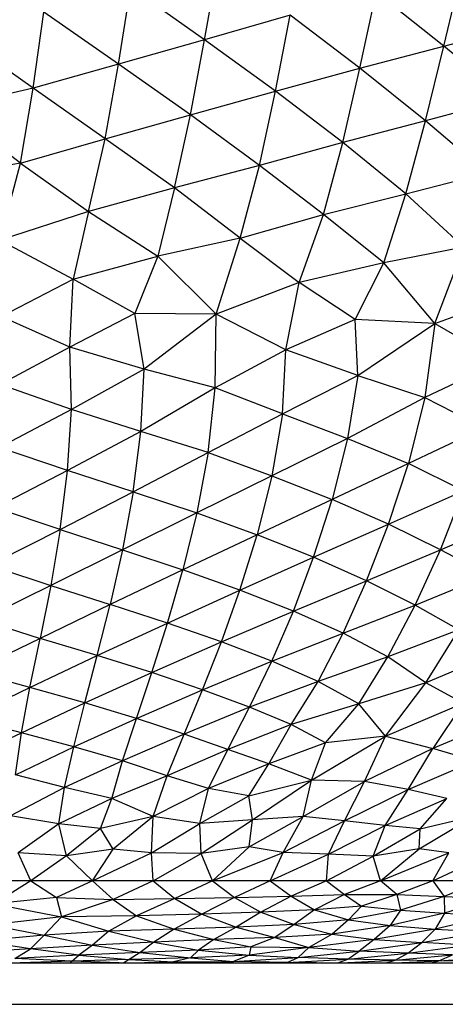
# Paper-space layout '_Derecha' of a CAD drawing. Header units: millimetres. Extents: x -200 to 200, y -209 to 424.
# Tile 6 of 30: x 10 to 30, y -209 to -162. Entities that reach past the tile are written whole.
import ezdxf

# ---------------------------------------------------------------- set-up
doc = ezdxf.new("R2010")
doc.units = ezdxf.units.MM

psp = doc.layouts.new('_Derecha')

# ---------------------------------------------------------------- linework, layer by layer
at = {"color": 7, "linetype": 'Continuous', "lineweight": 25}
for p, q in [((18.934, -162.843), (19.608, -159.152)), ((30.411, -163.145), (31.299, -159.488)), ((14.809, -164.011), (15.39, -160.338)), ((18.934, -162.843), (15.39, -160.338)), ((26.385, -164.215), (27.168, -160.562)), ((30.411, -163.145), (27.168, -160.562)), ((10.718, -165.161), (11.222, -161.512)), ((14.809, -164.011), (11.222, -161.512)), ((23.044, -161.669), (18.934, -162.843)), ((22.341, -165.315), (23.044, -161.669)), ((26.385, -164.215), (23.044, -161.669)), ((30.411, -163.145), (34.41, -162.09)), ((10.718, -165.161), (7.097, -162.614)), ((18.934, -162.843), (14.809, -164.011)), ((18.257, -166.454), (18.934, -162.843)), ((22.341, -165.315), (18.934, -162.843)), ((26.385, -164.215), (30.411, -163.145)), ((29.532, -166.738), (30.411, -163.145)), ((33.466, -165.683), (30.411, -163.145)), ((14.809, -164.011), (10.718, -165.161)), ((14.17, -167.602), (14.809, -164.011)), ((18.257, -166.454), (14.809, -164.011)), ((22.341, -165.315), (26.385, -164.215)), ((25.575, -167.784), (26.385, -164.215)), ((29.532, -166.738), (26.385, -164.215)), ((10.718, -165.161), (6.639, -166.134)), ((10.104, -168.771), (10.718, -165.161)), ((14.17, -167.602), (10.718, -165.161)), ((18.257, -166.454), (22.341, -165.315)), ((21.567, -168.874), (22.341, -165.315)), ((25.575, -167.784), (22.341, -165.315)), ((33.466, -165.683), (29.532, -166.738)), ((10.104, -168.771), (6.639, -166.134)), ((14.17, -167.602), (18.257, -166.454)), ((17.489, -169.947), (18.257, -166.454)), ((21.567, -168.874), (18.257, -166.454)), ((29.532, -166.738), (25.575, -167.784)), ((28.597, -170.244), (29.532, -166.738)), ((32.47, -169.244), (29.532, -166.738)), ((10.104, -168.771), (14.17, -167.602)), ((13.363, -171.085), (14.17, -167.602)), ((17.489, -169.947), (14.17, -167.602)), ((25.575, -167.784), (21.567, -168.874)), ((24.644, -171.232), (25.575, -167.784)), ((28.597, -170.244), (25.575, -167.784)), ((10.104, -168.771), (6.068, -169.463)), ((9.108, -172.472), (10.104, -168.771)), ((10.104, -168.771), (13.363, -171.085)), ((21.567, -168.874), (17.489, -169.947)), ((20.64, -172.371), (21.567, -168.874)), ((24.644, -171.232), (21.567, -168.874)), ((28.597, -170.244), (32.47, -169.244)), ((17.489, -169.947), (13.363, -171.085)), ((17.489, -169.947), (16.688, -173.243)), ((20.64, -172.371), (17.489, -169.947)), ((24.644, -171.232), (28.597, -170.244)), ((27.545, -173.561), (28.597, -170.244)), ((31.377, -172.811), (28.597, -170.244)), ((13.363, -171.085), (9.108, -172.472)), ((13.363, -171.085), (12.64, -174.345)), ((13.363, -171.085), (16.688, -173.243)), ((20.64, -172.371), (24.644, -171.232)), ((23.472, -174.5), (24.644, -171.232)), ((27.545, -173.561), (24.644, -171.232)), ((9.108, -172.472), (12.64, -174.345)), ((20.64, -172.371), (16.688, -173.243)), ((19.496, -176.023), (20.64, -172.371)), ((20.64, -172.371), (23.472, -174.5)), ((31.377, -172.811), (27.545, -173.561)), ((29.991, -176.474), (31.377, -172.811)), ((12.64, -174.345), (16.688, -173.243)), ((16.688, -173.243), (15.59, -175.992)), ((19.496, -176.023), (16.688, -173.243)), ((27.545, -173.561), (23.472, -174.5)), ((26.16, -176.273), (27.545, -173.561)), ((29.991, -176.474), (27.545, -173.561)), ((9.171, -176.14), (12.64, -174.345)), ((12.478, -177.607), (12.64, -174.345)), ((15.59, -175.992), (12.64, -174.345)), ((23.472, -174.5), (19.496, -176.023)), ((22.835, -177.734), (23.472, -174.5)), ((26.16, -176.273), (23.472, -174.5)), ((29.991, -176.474), (33.993, -175.008)), ((12.478, -177.607), (9.171, -176.14)), ((15.59, -175.992), (12.478, -177.607)), ((19.496, -176.023), (15.59, -175.992)), ((16.043, -178.662), (15.59, -175.992)), ((19.496, -176.023), (16.043, -178.662)), ((19.441, -179.561), (19.496, -176.023)), ((22.835, -177.734), (19.496, -176.023)), ((26.16, -176.273), (22.835, -177.734)), ((29.991, -176.474), (26.16, -176.273)), ((26.294, -178.97), (26.16, -176.273)), ((26.294, -178.97), (29.991, -176.474)), ((29.991, -176.474), (29.511, -180.03)), ((29.991, -176.474), (33.129, -178.284)), ((12.478, -177.607), (9.138, -179.406)), ((16.043, -178.662), (12.478, -177.607)), ((12.551, -180.604), (12.478, -177.607)), ((22.835, -177.734), (19.441, -179.561)), ((22.677, -180.809), (22.835, -177.734)), ((26.294, -178.97), (22.835, -177.734)), ((16.043, -178.662), (12.551, -180.604)), ((15.881, -181.648), (16.043, -178.662)), ((19.441, -179.561), (16.043, -178.662)), ((33.129, -178.284), (29.511, -180.03)), ((22.677, -180.809), (26.294, -178.97)), ((26.294, -178.97), (25.797, -181.985)), ((26.294, -178.97), (29.511, -180.03)), ((12.551, -180.604), (9.138, -179.406)), ((19.441, -179.561), (15.881, -181.648)), ((19.117, -182.669), (19.441, -179.561)), ((22.677, -180.809), (19.441, -179.561)), ((29.511, -180.03), (25.797, -181.985)), ((29.511, -180.03), (28.721, -183.189)), ((29.511, -180.03), (32.341, -181.488)), ((12.551, -180.604), (9.087, -182.428)), ((12.36, -183.534), (12.551, -180.604)), ((15.881, -181.648), (12.551, -180.604)), ((19.117, -182.669), (22.677, -180.809)), ((22.677, -180.809), (22.167, -183.782)), ((22.677, -180.809), (25.797, -181.985)), ((32.341, -181.488), (28.721, -183.189)), ((15.881, -181.648), (12.36, -183.534)), ((15.516, -184.558), (15.881, -181.648)), ((19.117, -182.669), (15.881, -181.648)), ((25.797, -181.985), (22.167, -183.782)), ((25.797, -181.985), (25.056, -184.92)), ((25.797, -181.985), (28.721, -183.189)), ((12.36, -183.534), (9.087, -182.428)), ((15.516, -184.558), (19.117, -182.669)), ((19.117, -182.669), (18.574, -185.568)), ((19.117, -182.669), (22.167, -183.782)), ((28.721, -183.189), (25.056, -184.92)), ((27.768, -186.109), (28.721, -183.189)), ((31.366, -184.507), (28.721, -183.189)), ((12.36, -183.534), (8.9, -185.316)), ((12.01, -186.358), (12.36, -183.534)), ((15.516, -184.558), (12.36, -183.534)), ((22.167, -183.782), (18.574, -185.568)), ((22.167, -183.782), (21.455, -186.612)), ((22.167, -183.782), (25.056, -184.92)), ((12.01, -186.358), (15.516, -184.558)), ((15.516, -184.558), (15.007, -187.336)), ((15.516, -184.558), (18.574, -185.568)), ((27.768, -186.109), (31.366, -184.507)), ((30.252, -187.339), (31.366, -184.507)), ((12.01, -186.358), (8.9, -185.316)), ((25.056, -184.92), (21.455, -186.612)), ((24.171, -187.694), (25.056, -184.92)), ((27.768, -186.109), (25.056, -184.92)), ((18.574, -185.568), (15.007, -187.336)), ((18.574, -185.568), (17.902, -188.297)), ((18.574, -185.568), (21.455, -186.612)), ((30.252, -187.339), (33.832, -185.785)), ((24.171, -187.694), (27.768, -186.109)), ((26.713, -188.826), (27.768, -186.109)), ((30.252, -187.339), (27.768, -186.109)), ((8.6, -188.078), (12.01, -186.358)), ((12.01, -186.358), (11.556, -189.051)), ((12.01, -186.358), (15.007, -187.336)), ((21.455, -186.612), (17.902, -188.297)), ((20.634, -189.272), (21.455, -186.612)), ((24.171, -187.694), (21.455, -186.612)), ((15.007, -187.336), (11.556, -189.051)), ((15.007, -187.336), (14.413, -189.961)), ((15.007, -187.336), (17.902, -188.297)), ((20.634, -189.272), (24.171, -187.694)), ((23.199, -190.284), (24.171, -187.694)), ((26.713, -188.826), (24.171, -187.694)), ((26.713, -188.826), (30.252, -187.339)), ((29.037, -189.996), (30.252, -187.339)), ((32.545, -188.55), (30.252, -187.339)), ((8.6, -188.078), (11.556, -189.051)), ((17.902, -188.297), (14.413, -189.961)), ((17.165, -190.854), (17.902, -188.297)), ((20.634, -189.272), (17.902, -188.297)), ((29.037, -189.996), (32.545, -188.55)), ((11.556, -189.051), (8.219, -190.701)), ((11.556, -189.051), (11.046, -191.59)), ((11.556, -189.051), (14.413, -189.961)), ((23.199, -190.284), (26.713, -188.826)), ((25.585, -191.347), (26.713, -188.826)), ((29.037, -189.996), (26.713, -188.826)), ((17.165, -190.854), (20.634, -189.272)), ((19.754, -191.752), (20.634, -189.272)), ((23.199, -190.284), (20.634, -189.272)), ((14.413, -189.961), (11.046, -191.59)), ((13.79, -192.416), (14.413, -189.961)), ((17.165, -190.854), (14.413, -189.961)), ((25.585, -191.347), (29.037, -189.996)), ((27.735, -192.474), (29.037, -189.996)), ((31.132, -191.181), (29.037, -189.996)), ((19.754, -191.752), (23.199, -190.284)), ((22.167, -192.682), (23.199, -190.284)), ((25.585, -191.347), (23.199, -190.284)), ((8.219, -190.701), (11.046, -191.59)), ((13.79, -192.416), (17.165, -190.854)), ((16.406, -193.234), (17.165, -190.854)), ((19.754, -191.752), (17.165, -190.854)), ((22.167, -192.682), (25.585, -191.347)), ((24.389, -193.657), (25.585, -191.347)), ((27.735, -192.474), (25.585, -191.347)), ((31.132, -191.181), (27.735, -192.474)), ((29.558, -193.718), (31.132, -191.181)), ((11.046, -191.59), (7.795, -193.171)), ((10.556, -193.95), (11.046, -191.59)), ((13.79, -192.416), (11.046, -191.59)), ((16.406, -193.234), (19.754, -191.752)), ((18.844, -194.054), (19.754, -191.752)), ((22.167, -192.682), (19.754, -191.752)), ((10.556, -193.95), (13.79, -192.416)), ((13.195, -194.693), (13.79, -192.416)), ((16.406, -193.234), (13.79, -192.416)), ((33.074, -192.249), (29.558, -193.718)), ((18.844, -194.054), (22.167, -192.682)), ((21.085, -194.886), (22.167, -192.682)), ((24.389, -193.657), (22.167, -192.682)), ((27.735, -192.474), (24.389, -193.657)), ((26.344, -194.741), (27.735, -192.474)), ((29.558, -193.718), (27.735, -192.474)), ((10.556, -193.95), (7.795, -193.171)), ((13.195, -194.693), (16.406, -193.234)), ((15.667, -195.441), (16.406, -193.234)), ((18.844, -194.054), (16.406, -193.234)), ((24.389, -193.657), (21.085, -194.886)), ((23.096, -195.729), (24.389, -193.657)), ((26.344, -194.741), (24.389, -193.657)), ((29.558, -193.718), (26.344, -194.741)), ((27.623, -196.281), (29.558, -193.718)), ((31.35, -194.696), (29.558, -193.718)), ((7.465, -195.43), (10.556, -193.95)), ((10.156, -196.126), (10.556, -193.95)), ((13.195, -194.693), (10.556, -193.95)), ((15.667, -195.441), (18.844, -194.054)), ((17.954, -196.195), (18.844, -194.054)), ((21.085, -194.886), (18.844, -194.054)), ((10.156, -196.126), (13.195, -194.693)), ((12.665, -196.802), (13.195, -194.693)), ((15.667, -195.441), (13.195, -194.693)), ((26.344, -194.741), (23.096, -195.729)), ((24.737, -196.611), (26.344, -194.741)), ((27.623, -196.281), (26.344, -194.741)), ((27.623, -196.281), (31.35, -194.696)), ((31.35, -194.696), (29.89, -196.88)), ((21.085, -194.886), (17.954, -196.195)), ((20.054, -196.928), (21.085, -194.886)), ((23.096, -195.729), (21.085, -194.886)), ((10.156, -196.126), (7.465, -195.43)), ((12.665, -196.802), (15.667, -195.441)), ((14.997, -197.468), (15.667, -195.441)), ((17.954, -196.195), (15.667, -195.441)), ((23.096, -195.729), (20.054, -196.928)), ((22.02, -197.621), (23.096, -195.729)), ((24.737, -196.611), (23.096, -195.729)), ((33.349, -195.43), (29.89, -196.88)), ((7.316, -197.471), (10.156, -196.126)), ((9.87, -198.149), (10.156, -196.126)), ((12.665, -196.802), (10.156, -196.126)), ((17.954, -196.195), (14.997, -197.468)), ((17.15, -198.195), (17.954, -196.195)), ((20.054, -196.928), (17.954, -196.195)), ((24.737, -196.611), (22.02, -197.621)), ((24.069, -198.393), (27.623, -196.281)), ((24.069, -198.393), (24.737, -196.611)), ((27.623, -196.281), (24.737, -196.611)), ((26.618, -198.462), (27.623, -196.281)), ((27.623, -196.281), (29.89, -196.88)), ((9.87, -198.149), (12.665, -196.802)), ((12.214, -198.752), (12.665, -196.802)), ((14.997, -197.468), (12.665, -196.802)), ((20.054, -196.928), (17.15, -198.195)), ((19.123, -198.799), (20.054, -196.928)), ((22.02, -197.621), (20.054, -196.928)), ((29.89, -196.88), (26.618, -198.462)), ((28.699, -198.844), (29.89, -196.88)), ((31.878, -197.472), (29.89, -196.88)), ((14.997, -197.468), (12.214, -198.752)), ((14.481, -199.275), (14.997, -197.468)), ((17.15, -198.195), (14.997, -197.468)), ((22.02, -197.621), (19.123, -198.799)), ((21.068, -199.149), (22.02, -197.621)), ((24.069, -198.393), (22.02, -197.621)), ((28.699, -198.844), (31.878, -197.472)), ((12.214, -198.752), (9.87, -198.149)), ((17.15, -198.195), (14.481, -199.275)), ((16.466, -200.144), (17.15, -198.195)), ((19.123, -198.799), (17.15, -198.195)), ((21.068, -199.149), (24.069, -198.393)), ((21.242, -200.311), (24.069, -198.393)), ((23.662, -200.14), (24.069, -198.393)), ((23.662, -200.14), (26.618, -198.462)), ((26.618, -198.462), (24.069, -198.393)), ((25.651, -200.353), (26.618, -198.462)), ((28.699, -198.844), (26.618, -198.462)), ((12.214, -198.752), (9.631, -200.112)), ((11.949, -200.498), (12.214, -198.752)), ((14.481, -199.275), (12.214, -198.752)), ((19.123, -198.799), (16.466, -200.144)), ((18.705, -200.48), (19.123, -198.799)), ((21.068, -199.149), (19.123, -198.799)), ((25.651, -200.353), (28.699, -198.844)), ((27.594, -200.572), (28.699, -198.844)), ((30.565, -199.28), (28.699, -198.844)), ((14.481, -199.275), (11.949, -200.498)), ((13.941, -200.726), (14.481, -199.275)), ((16.466, -200.144), (14.481, -199.275)), ((18.705, -200.48), (21.068, -199.149)), ((21.242, -200.311), (21.068, -199.149)), ((27.594, -200.572), (30.565, -199.28)), ((29.282, -200.737), (30.565, -199.28)), ((11.949, -200.498), (9.631, -200.112)), ((16.466, -200.144), (13.941, -200.726)), ((16.466, -200.144), (14.557, -201.705)), ((16.386, -201.888), (16.466, -200.144)), ((18.705, -200.48), (16.466, -200.144)), ((21.242, -200.311), (18.705, -200.48)), ((18.766, -201.917), (21.242, -200.311)), ((21.07, -201.602), (23.662, -200.14)), ((21.07, -201.602), (21.242, -200.311)), ((23.662, -200.14), (21.242, -200.311)), ((22.701, -201.869), (23.662, -200.14)), ((22.701, -201.869), (25.651, -200.353)), ((25.651, -200.353), (23.662, -200.14)), ((24.887, -201.96), (25.651, -200.353)), ((27.594, -200.572), (25.651, -200.353)), ((29.23, -201.702), (31.879, -200.112)), ((29.282, -200.737), (31.879, -200.112)), ((11.949, -200.498), (9.99, -201.894)), ((13.941, -200.726), (11.949, -200.498)), ((12.315, -202.029), (11.949, -200.498)), ((13.941, -200.726), (12.315, -202.029)), ((14.557, -201.705), (13.941, -200.726)), ((16.386, -201.888), (18.705, -200.48)), ((18.766, -201.917), (18.705, -200.48)), ((24.887, -201.96), (27.594, -200.572)), ((27.023, -202.049), (27.594, -200.572)), ((27.023, -202.049), (29.282, -200.737)), ((29.282, -200.737), (27.594, -200.572)), ((29.23, -201.702), (29.282, -200.737)), ((12.315, -202.029), (9.99, -201.894)), ((10.598, -203.227), (9.99, -201.894)), ((14.557, -201.705), (12.315, -202.029)), ((13.557, -203.227), (14.557, -201.705)), ((13.557, -203.227), (16.386, -201.888)), ((16.386, -201.888), (14.557, -201.705)), ((18.766, -201.917), (16.386, -201.888)), ((16.466, -203.227), (16.386, -201.888)), ((21.07, -201.602), (18.766, -201.917)), ((19.314, -203.227), (21.07, -201.602)), ((19.314, -203.227), (22.701, -201.869)), ((22.701, -201.869), (21.07, -201.602)), ((22.089, -203.227), (22.701, -201.869)), ((24.887, -201.96), (22.701, -201.869)), ((29.23, -201.702), (27.023, -202.049)), ((27.384, -203.227), (29.23, -201.702)), ((27.384, -203.227), (30.656, -201.894)), ((30.656, -201.894), (29.23, -201.702)), ((29.884, -203.227), (30.656, -201.894)), ((12.315, -202.029), (10.598, -203.227)), ((12.315, -202.029), (13.557, -203.227)), ((16.466, -203.227), (18.766, -201.917)), ((19.314, -203.227), (18.766, -201.917)), ((22.089, -203.227), (24.887, -201.96)), ((24.783, -203.227), (24.887, -201.96)), ((24.783, -203.227), (27.023, -202.049)), ((27.023, -202.049), (24.887, -201.96)), ((27.384, -203.227), (27.023, -202.049)), ((29.884, -203.227), (32.44, -202.029)), ((49.997, -203.227), (-49.989, -203.227)), ((10.598, -203.227), (8.848, -204.338)), ((10.598, -203.227), (11.833, -204.032)), ((13.557, -203.227), (11.833, -204.032)), ((13.557, -203.227), (14.549, -204.125)), ((16.466, -203.227), (14.549, -204.125)), ((16.466, -203.227), (17.515, -204.084)), ((19.314, -203.227), (17.515, -204.084)), ((19.314, -203.227), (20.379, -204.033)), ((22.089, -203.227), (20.379, -204.033)), ((22.089, -203.227), (23.086, -203.97)), ((24.783, -203.227), (23.086, -203.97)), ((24.783, -203.227), (25.658, -203.889)), ((27.384, -203.227), (25.658, -203.889)), ((28.162, -203.895), (27.384, -203.227)), ((29.884, -203.227), (28.162, -203.895)), ((29.884, -203.227), (30.436, -203.992)), ((32.272, -203.227), (30.436, -203.992)), ((11.833, -204.032), (8.848, -204.338)), ((11.833, -204.032), (12.075, -204.957)), ((11.833, -204.032), (14.549, -204.125)), ((14.549, -204.125), (12.075, -204.957)), ((14.549, -204.125), (17.515, -204.084)), ((14.549, -204.125), (15.673, -204.907)), ((17.515, -204.084), (15.673, -204.907)), ((17.515, -204.084), (20.379, -204.033)), ((17.515, -204.084), (18.803, -204.83)), ((20.379, -204.033), (18.803, -204.83)), ((20.379, -204.033), (23.086, -203.97)), ((20.379, -204.033), (21.643, -204.742)), ((23.086, -203.97), (21.643, -204.742)), ((23.086, -203.97), (25.658, -203.889)), ((23.086, -203.97), (24.215, -204.62)), ((25.658, -203.889), (24.215, -204.62)), ((25.658, -203.889), (26.461, -204.453)), ((25.658, -203.889), (28.162, -203.895)), ((28.162, -203.895), (26.461, -204.453)), ((28.162, -203.895), (28.339, -204.642)), ((28.162, -203.895), (30.436, -203.992)), ((30.436, -203.992), (28.339, -204.642)), ((30.436, -203.992), (30.449, -204.793)), ((30.436, -203.992), (32.707, -204.075)), ((32.707, -204.075), (30.449, -204.793)), ((8.848, -204.338), (12.075, -204.957)), ((24.215, -204.62), (21.643, -204.742)), ((24.215, -204.62), (23.239, -205.329)), ((26.461, -204.453), (24.215, -204.62)), ((24.215, -204.62), (25.846, -205.108)), ((26.461, -204.453), (25.846, -205.108)), ((28.339, -204.642), (25.846, -205.108)), ((26.461, -204.453), (28.339, -204.642)), ((28.339, -204.642), (27.846, -205.378)), ((28.339, -204.642), (30.449, -204.793)), ((12.075, -204.957), (8.698, -205.357)), ((12.075, -204.957), (11.243, -205.843)), ((15.673, -204.907), (12.075, -204.957)), ((12.075, -204.957), (14.341, -205.653)), ((15.673, -204.907), (14.341, -205.653)), ((18.803, -204.83), (15.673, -204.907)), ((15.673, -204.907), (17.472, -205.548)), ((18.803, -204.83), (17.472, -205.548)), ((21.643, -204.742), (18.803, -204.83)), ((18.803, -204.83), (20.457, -205.452)), ((21.643, -204.742), (20.457, -205.452)), ((21.643, -204.742), (23.239, -205.329)), ((25.846, -205.108), (23.239, -205.329)), ((25.846, -205.108), (25.054, -205.79)), ((25.846, -205.108), (27.846, -205.378)), ((30.449, -204.793), (27.846, -205.378)), ((30.449, -204.793), (30.008, -205.549)), ((32.678, -204.919), (30.008, -205.549)), ((30.449, -204.793), (32.678, -204.919)), ((8.698, -205.357), (11.243, -205.843)), ((14.341, -205.653), (11.243, -205.843)), ((14.341, -205.653), (13.558, -206.321)), ((17.472, -205.548), (14.341, -205.653)), ((14.341, -205.653), (16.498, -206.177)), ((17.472, -205.548), (16.498, -206.177)), ((20.457, -205.452), (17.472, -205.548)), ((17.472, -205.548), (19.374, -206.049)), ((20.457, -205.452), (19.374, -206.049)), ((23.239, -205.329), (20.457, -205.452)), ((20.457, -205.452), (22.311, -205.955)), ((23.239, -205.329), (22.311, -205.955)), ((23.239, -205.329), (25.054, -205.79)), ((27.846, -205.378), (25.054, -205.79)), ((27.846, -205.378), (27.079, -206.056)), ((30.008, -205.549), (27.079, -206.056)), ((27.846, -205.378), (30.008, -205.549)), ((30.008, -205.549), (29.364, -206.198)), ((30.008, -205.549), (32.24, -205.683)), ((11.243, -205.843), (8.124, -206.134)), ((10.585, -206.504), (8.124, -206.134)), ((11.243, -205.843), (10.585, -206.504)), ((11.243, -205.843), (13.558, -206.321)), ((19.374, -206.049), (16.498, -206.177)), ((19.374, -206.049), (18.648, -206.56)), ((22.311, -205.955), (19.374, -206.049)), ((19.374, -206.049), (21.16, -206.407)), ((22.311, -205.955), (21.16, -206.407)), ((25.054, -205.79), (22.311, -205.955)), ((22.311, -205.955), (23.937, -206.435)), ((25.054, -205.79), (23.937, -206.435)), ((27.079, -206.056), (23.937, -206.435)), ((25.054, -205.79), (27.079, -206.056)), ((27.079, -206.056), (26.357, -206.607)), ((27.079, -206.056), (29.364, -206.198)), ((29.364, -206.198), (32.24, -205.683)), ((10.585, -206.504), (7.557, -206.674)), ((9.842, -206.957), (10.585, -206.504)), ((13.558, -206.321), (10.585, -206.504)), ((12.903, -206.807), (10.585, -206.504)), ((13.558, -206.321), (12.903, -206.807)), ((16.498, -206.177), (13.558, -206.321)), ((13.558, -206.321), (15.851, -206.679)), ((16.498, -206.177), (15.851, -206.679)), ((18.648, -206.56), (15.851, -206.679)), ((16.498, -206.177), (18.648, -206.56)), ((18.648, -206.56), (18.255, -206.924)), ((21.16, -206.407), (18.648, -206.56)), ((18.648, -206.56), (21.079, -206.801)), ((21.16, -206.407), (21.079, -206.801)), ((23.937, -206.435), (21.079, -206.801)), ((21.16, -206.407), (23.937, -206.435)), ((23.937, -206.435), (23.42, -206.913)), ((23.42, -206.913), (26.357, -206.607)), ((23.937, -206.435), (26.357, -206.607)), ((25.803, -206.988), (26.357, -206.607)), ((26.357, -206.607), (29.364, -206.198)), ((28.691, -206.704), (26.357, -206.607)), ((28.691, -206.704), (29.364, -206.198)), ((28.691, -206.704), (31.569, -206.319)), ((31.569, -206.319), (29.364, -206.198)), ((12.903, -206.807), (9.842, -206.957)), ((12.562, -207.094), (9.842, -206.957)), ((12.562, -207.094), (10.097, -207.163)), ((12.493, -207.163), (12.562, -207.094)), ((12.562, -207.094), (12.903, -206.807)), ((15.312, -207.004), (12.562, -207.094)), ((14.835, -207.163), (12.562, -207.094)), ((15.851, -206.679), (12.903, -206.807)), ((12.903, -206.807), (15.312, -207.004)), ((15.312, -207.004), (15.062, -207.163)), ((15.851, -206.679), (15.312, -207.004)), ((18.255, -206.924), (15.312, -207.004)), ((15.312, -207.004), (17.442, -207.119)), ((15.851, -206.679), (18.255, -206.924)), ((18.255, -206.924), (17.442, -207.119)), ((21.079, -206.801), (18.255, -206.924)), ((18.255, -206.924), (20.323, -207.108)), ((21.079, -206.801), (20.323, -207.108)), ((20.323, -207.108), (23.42, -206.913)), ((21.079, -206.801), (23.42, -206.913)), ((22.894, -207.151), (23.42, -206.913)), ((22.894, -207.151), (25.803, -206.988)), ((25.803, -206.988), (23.42, -206.913)), ((25.333, -207.163), (25.803, -206.988)), ((25.485, -207.163), (28.089, -207.037)), ((25.803, -206.988), (28.691, -206.704)), ((28.089, -207.037), (25.803, -206.988)), ((27.643, -207.163), (28.089, -207.037)), ((28.044, -207.163), (30.184, -207.08)), ((28.089, -207.037), (28.691, -206.704)), ((28.089, -207.037), (30.832, -206.788)), ((30.184, -207.08), (28.089, -207.037)), ((30.832, -206.788), (28.691, -206.704)), ((29.794, -207.163), (30.184, -207.08)), ((30.184, -207.08), (30.832, -206.788)), ((30.184, -207.08), (32.686, -206.884)), ((32.069, -207.121), (30.184, -207.08)), ((-96.081, -207.163), (93.919, -207.163)), ((15.363, -207.163), (17.442, -207.119)), ((17.442, -207.119), (20.323, -207.108)), ((17.442, -207.119), (17.588, -207.163)), ((18.497, -207.163), (20.323, -207.108)), ((20.154, -207.163), (20.323, -207.108)), ((22.894, -207.151), (20.323, -207.108)), ((21.835, -207.163), (22.894, -207.151)), ((22.659, -207.163), (22.894, -207.151)), ((24.287, -207.163), (22.894, -207.151)), ((-96.081, -209.163), (93.919, -209.163))]:
    psp.add_line(p, q, dxfattribs=at)

doc.saveas('drawing.dxf')
